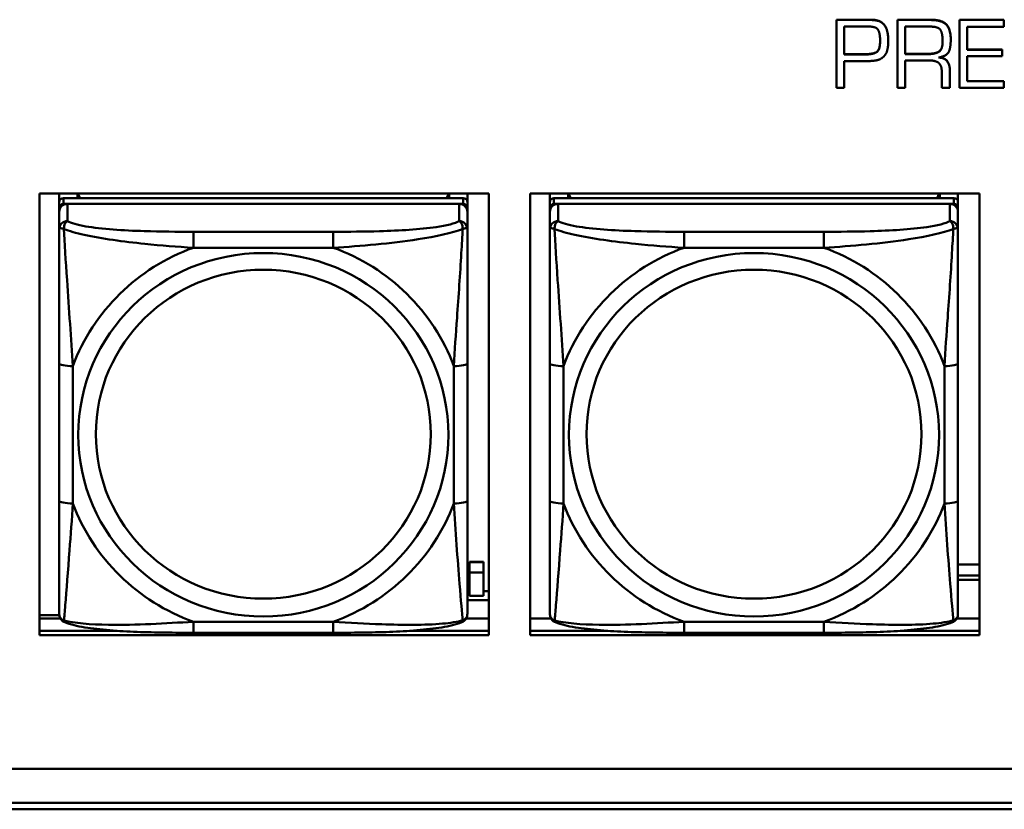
# Model space of a CAD drawing. Header units: inches. Extents: x 0.8 to 72.9, y -5.1 to 48.7.
# Tile 53 of 237: x 43.1 to 44.6, y 8.2 to 9.3. Entities that reach past the tile are written whole.
import ezdxf

# ---------------------------------------------------------------- set-up
doc = ezdxf.new("R2010")
doc.units = ezdxf.units.IN
doc.header["$MEASUREMENT"] = 0
doc.layers.add('Visible Edges(ROSSANSI)', color=7, linetype='Continuous', lineweight=50)
doc.layers.add('Visible Tangent Edges(ROSSANSI)', color=7, linetype='Continuous', lineweight=50)

msp = doc.modelspace()

# ---------------------------------------------------------------- linework, layer by layer
at = {"layer": 'Visible Edges(ROSSANSI)'}
for p, q in [((44.3164, 9.3089), (44.363, 9.3089)), ((44.3164, 9.3089), (44.3164, 9.3085)), ((44.363, 9.3085), (44.3164, 9.3085)), ((44.3164, 9.3085), (44.3164, 9.2104)), ((44.4046, 9.3089), (44.452, 9.3089)), ((44.4046, 9.3089), (44.4046, 9.3085)), ((44.452, 9.3085), (44.4046, 9.3085)), ((44.4046, 9.3085), (44.4046, 9.2104)), ((44.4941, 9.3089), (44.4941, 9.3085)), ((44.4941, 9.3089), (44.5583, 9.3089)), ((44.4941, 9.3085), (44.4941, 9.2104)), ((44.5583, 9.3085), (44.4941, 9.3085)), ((44.5583, 9.3089), (44.5583, 9.3085)), ((44.5583, 9.2987), (44.5583, 9.3085)), ((44.3273, 9.2584), (44.3273, 9.2989)), ((44.3273, 9.2989), (44.3576, 9.2989)), ((44.3602, 9.299), (44.3627, 9.299)), ((44.4157, 9.2591), (44.4157, 9.2989)), ((44.4157, 9.2989), (44.4521, 9.2989)), ((44.5051, 9.2987), (44.5583, 9.2987)), ((44.5051, 9.2655), (44.5051, 9.2987)), ((44.3909, 9.2844), (44.3909, 9.284)), ((44.3911, 9.2783), (44.3911, 9.2779)), ((44.4815, 9.2805), (44.4815, 9.2801)), ((44.5051, 9.2659), (44.556, 9.2659)), ((44.556, 9.2655), (44.5051, 9.2655)), ((44.556, 9.2659), (44.556, 9.2655)), ((44.556, 9.2562), (44.556, 9.2655)), ((44.3273, 9.2588), (44.354, 9.2588)), ((44.354, 9.2584), (44.3273, 9.2584)), ((44.3273, 9.2488), (44.3563, 9.2488)), ((44.3273, 9.2104), (44.3273, 9.2488)), ((44.4157, 9.2595), (44.4482, 9.2595)), ((44.4482, 9.2591), (44.4157, 9.2591)), ((44.4157, 9.25), (44.4497, 9.25)), ((44.4157, 9.2104), (44.4157, 9.25)), ((44.5051, 9.2562), (44.556, 9.2562)), ((44.5051, 9.2198), (44.5051, 9.2562)), ((44.4686, 9.2328), (44.4686, 9.2104)), ((44.4802, 9.2358), (44.4802, 9.2354)), ((44.4802, 9.2104), (44.4802, 9.2354)), ((44.5051, 9.2202), (44.5583, 9.2202)), ((44.5583, 9.2198), (44.5051, 9.2198)), ((44.5583, 9.2202), (44.5583, 9.2198)), ((44.5583, 9.2104), (44.5583, 9.2198)), ((44.3164, 9.2104), (44.3273, 9.2104)), ((44.4046, 9.2104), (44.4157, 9.2104)), ((44.4686, 9.2104), (44.4802, 9.2104)), ((44.4941, 9.2104), (44.5583, 9.2104)), ((43.1627, 8.4186), (43.1627, 9.0573)), ((43.1627, 9.0573), (43.8133, 9.0573)), ((43.1915, 9.0449), (43.1915, 9.0573)), ((43.7761, 9.0507), (43.1974, 9.0507)), ((43.218, 9.0507), (43.218, 9.0573)), ((43.2218, 9.0507), (43.2185, 9.0573)), ((43.755, 9.0573), (43.7517, 9.0507)), ((43.7555, 9.0573), (43.7555, 9.0507)), ((43.782, 9.0573), (43.782, 9.0449)), ((43.8133, 9.0573), (43.8133, 8.4186)), ((43.8727, 8.4186), (43.8727, 9.0573)), ((43.8727, 9.0573), (44.5233, 9.0573)), ((43.9015, 9.0449), (43.9015, 9.0573)), ((44.4861, 9.0507), (43.9074, 9.0507)), ((43.928, 9.0507), (43.928, 9.0573)), ((43.9318, 9.0507), (43.9285, 9.0573)), ((44.465, 9.0573), (44.4617, 9.0507)), ((44.4655, 9.0573), (44.4655, 9.0507)), ((44.492, 9.0573), (44.492, 9.0449)), ((44.5233, 9.0573), (44.5233, 8.4186)), ((43.1915, 9.0449), (43.1915, 9.0366)), ((43.1915, 9.0308), (43.1915, 9.0366)), ((43.1974, 9.0424), (43.7761, 9.0424)), ((43.7702, 9.0424), (43.2033, 9.0424)), ((43.782, 9.0366), (43.782, 9.0449)), ((43.782, 9.0366), (43.782, 9.0308)), ((43.9015, 9.0449), (43.9015, 9.0366)), ((43.9015, 9.0308), (43.9015, 9.0366)), ((43.9074, 9.0424), (44.4861, 9.0424)), ((44.4802, 9.0424), (43.9133, 9.0424)), ((44.492, 9.0366), (44.492, 9.0449)), ((44.492, 9.0366), (44.492, 9.0308)), ((43.1915, 9.0308), (43.1915, 9.0059)), ((43.782, 9.0059), (43.782, 9.0308)), ((43.9015, 9.0308), (43.9015, 9.0059)), ((44.492, 9.0059), (44.492, 9.0308)), ((43.1915, 8.8115), (43.1915, 8.6128)), ((43.782, 8.6128), (43.782, 8.8115)), ((43.9015, 8.8115), (43.9015, 8.6128)), ((44.492, 8.6128), (44.492, 8.8115)), ((43.7852, 8.5238), (43.7852, 8.5246)), ((43.8052, 8.5246), (43.7852, 8.5246)), ((43.7852, 8.509), (43.7852, 8.5238)), ((43.7852, 8.5238), (43.8052, 8.5238)), ((43.8052, 8.5246), (43.8052, 8.5238)), ((43.8052, 8.5238), (43.8052, 8.509)), ((44.492, 8.5207), (44.5233, 8.5207)), ((43.7852, 8.509), (43.8052, 8.509)), ((43.7852, 8.4754), (43.7852, 8.509)), ((43.8052, 8.509), (43.8052, 8.4754)), ((44.492, 8.5049), (44.5233, 8.5049)), ((44.5233, 8.4985), (44.492, 8.4985)), ((43.782, 8.4819), (43.7852, 8.4819)), ((43.8052, 8.4819), (43.8133, 8.4819)), ((43.782, 8.4688), (43.8133, 8.4688)), ((43.8052, 8.4754), (43.7852, 8.4754)), ((43.1627, 8.4471), (43.1916, 8.4471)), ((43.1627, 8.4423), (43.1933, 8.4423)), ((43.7802, 8.4423), (43.8133, 8.4423)), ((43.8727, 8.4423), (43.9033, 8.4423)), ((44.4902, 8.4423), (44.5233, 8.4423)), ((43.1627, 8.4247), (43.2754, 8.4247)), ((43.2754, 8.4247), (43.1627, 8.4247)), ((43.5879, 8.4219), (43.3856, 8.4219)), ((43.6981, 8.4247), (43.8133, 8.4247)), ((43.8133, 8.4247), (43.6981, 8.4247)), ((43.8727, 8.4247), (43.9854, 8.4247)), ((43.9854, 8.4247), (43.8727, 8.4247)), ((44.2979, 8.4219), (44.0956, 8.4219)), ((44.4081, 8.4247), (44.5233, 8.4247)), ((44.5233, 8.4247), (44.4081, 8.4247)), ((43.8133, 8.4186), (43.1627, 8.4186)), ((44.5233, 8.4186), (43.8727, 8.4186)), ((35.8154, 8.2252), (53.1906, 8.2252)), ((53.1906, 8.2248), (35.8154, 8.2248)), ((53.2406, 8.1664), (35.8645, 8.1664)), ((35.8655, 8.1758), (53.2406, 8.1758))]:
    msp.add_line(p, q, dxfattribs=at)
for centre, major_axis, start_param, end_param in [((43.1974, 9.0449), (-0.00591, 0), 4.712389, 6.283185), ((43.7761, 9.0449), (0.00591, 0), 0, 1.570796), ((43.9074, 9.0449), (-0.00591, 0), 4.712389, 6.283185), ((44.4861, 9.0449), (0.00591, 0), 0, 1.570796), ((43.1974, 9.0366), (-0.00591, 0), 4.712389, 6.283185), ((43.2033, 9.0308), (-0.0118, 0), 4.712389, 6.283185), ((43.7702, 9.0308), (0.0118, 0), 0, 1.570796), ((43.7761, 9.0366), (0.00591, 0), 0, 1.570796), ((43.9074, 9.0366), (-0.00591, 0), 4.712389, 6.283185), ((43.9133, 9.0308), (-0.0118, 0), 4.712389, 6.283185), ((44.4802, 9.0308), (0.0118, 0), 0, 1.570796), ((44.4861, 9.0366), (0.00591, 0), 0, 1.570796)]:
    msp.add_ellipse(centre, major_axis=major_axis, ratio=0.981793, start_param=start_param, end_param=end_param, dxfattribs=at)
for points in [[(44.363, 9.3089), (44.3645, 9.3089), (44.3675, 9.3089), (44.3692, 9.3088)], [(44.3692, 9.3084), (44.3675, 9.3085), (44.3645, 9.3085), (44.363, 9.3085)], [(44.3692, 9.3088), (44.3729, 9.3085), (44.38, 9.3065), (44.3828, 9.3041)], [(44.3828, 9.3037), (44.38, 9.3062), (44.3729, 9.3081), (44.3692, 9.3084)], [(44.3828, 9.3041), (44.3872, 9.3002), (44.3904, 9.29), (44.3909, 9.2844)], [(44.452, 9.3089), (44.4676, 9.3089), (44.4815, 9.2963), (44.4815, 9.2805)], [(44.4815, 9.2801), (44.4815, 9.2959), (44.4676, 9.3085), (44.452, 9.3085)], [(44.3576, 9.2989), (44.3582, 9.2989), (44.3596, 9.2989), (44.3602, 9.299)], [(44.3627, 9.299), (44.3739, 9.299), (44.3793, 9.2887), (44.3793, 9.2782)], [(44.3909, 9.284), (44.3904, 9.2896), (44.3872, 9.2999), (44.3828, 9.3037)], [(44.4521, 9.2989), (44.4644, 9.2989), (44.4698, 9.2881), (44.4698, 9.2774)], [(44.3793, 9.2782), (44.3793, 9.2642), (44.3674, 9.2584), (44.354, 9.2584)], [(44.3907, 9.2705), (44.3909, 9.2725), (44.3911, 9.2761), (44.3911, 9.2779)], [(44.3909, 9.2844), (44.3909, 9.2829), (44.3911, 9.2797), (44.3911, 9.2783)], [(44.3911, 9.2779), (44.3911, 9.2794), (44.3909, 9.2825), (44.3909, 9.284)], [(44.4698, 9.2774), (44.4698, 9.2663), (44.4596, 9.2591), (44.4482, 9.2591)], [(44.464, 9.2542), (44.477, 9.2566), (44.4815, 9.2703), (44.4815, 9.2801)], [(44.3846, 9.2557), (44.3876, 9.2586), (44.3903, 9.2665), (44.3907, 9.2705)], [(44.3563, 9.2488), (44.3574, 9.2488), (44.3597, 9.249), (44.3609, 9.249)], [(44.3609, 9.249), (44.361, 9.249), (44.3612, 9.249), (44.3613, 9.249)], [(44.3613, 9.249), (44.3677, 9.2491), (44.3798, 9.251), (44.3846, 9.2557)], [(44.4497, 9.25), (44.4595, 9.25), (44.4686, 9.2426), (44.4686, 9.2328)], [(44.4802, 9.2354), (44.4802, 9.2434), (44.4727, 9.2537), (44.464, 9.2542)]]:
    msp.add_open_spline(points, degree=2, dxfattribs=at)
for points, degree, knots in [([(44.354, 9.2588), (44.3674, 9.2588), (44.3793, 9.2646), (44.3793, 9.2784)], 2, [0, 0, 0, 1, 1.993549, 1.993549, 1.993549]), ([(44.4482, 9.2595), (44.4596, 9.2595), (44.4698, 9.2667), (44.4698, 9.2777)], 2, [0, 0, 0, 1, 1.992612, 1.992612, 1.992612]), ([(44.4654, 9.2545), (44.473, 9.2536), (44.4802, 9.2438), (44.4802, 9.2358)], 2, [0.079517, 0.079517, 0.079517, 1, 2, 2, 2]), ([(43.1915, 9.0059), (43.1915, 8.9968), (43.1915, 8.9816), (43.1915, 8.9644), (43.1915, 8.938), (43.1915, 8.9077), (43.1915, 8.8783), (43.1915, 8.8559), (43.1915, 8.8335), (43.1915, 8.8115)], 3, [-0.7968224, -0.7968224, -0.7968224, -0.7968224, -0.6514613, -0.6514613, -0.6514613, -0.427691, -0.427691, -0.427691, -0.2569517, -0.2569517, -0.2569517, -0.2569517]), ([(43.782, 8.8115), (43.782, 8.8347), (43.782, 8.8584), (43.782, 8.8821), (43.782, 8.9132), (43.782, 8.9455), (43.782, 8.9723), (43.782, 8.9862), (43.782, 8.9982), (43.782, 9.0059)], 3, [0.2569537, 0.2569537, 0.2569537, 0.2569537, 0.4371919, 0.4371919, 0.4371919, 0.6739428, 0.6739428, 0.6739428, 0.7963818, 0.7963818, 0.7963818, 0.7963818]), ([(43.9015, 9.0059), (43.9015, 8.9968), (43.9015, 8.9816), (43.9015, 8.9644), (43.9015, 8.938), (43.9015, 8.9077), (43.9015, 8.8783), (43.9015, 8.8559), (43.9015, 8.8335), (43.9015, 8.8115)], 3, [-0.7968224, -0.7968224, -0.7968224, -0.7968224, -0.6514613, -0.6514613, -0.6514613, -0.427691, -0.427691, -0.427691, -0.2569517, -0.2569517, -0.2569517, -0.2569517]), ([(44.492, 8.8115), (44.492, 8.8347), (44.492, 8.8584), (44.492, 8.8821), (44.492, 8.9132), (44.492, 8.9455), (44.492, 8.9723), (44.492, 8.9862), (44.492, 8.9982), (44.492, 9.0059)], 3, [0.2569537, 0.2569537, 0.2569537, 0.2569537, 0.4371919, 0.4371919, 0.4371919, 0.6739428, 0.6739428, 0.6739428, 0.7963818, 0.7963818, 0.7963818, 0.7963818]), ([(43.1915, 8.6128), (43.1915, 8.5896), (43.1915, 8.5662), (43.1915, 8.544), (43.1915, 8.5149), (43.1915, 8.4866), (43.1915, 8.4677), (43.1915, 8.458), (43.1915, 8.4511), (43.1915, 8.4493)], 3, [0.2569537, 0.2569537, 0.2569537, 0.2569537, 0.4371919, 0.4371919, 0.4371919, 0.6739428, 0.6739428, 0.6739428, 0.7963818, 0.7963818, 0.7963818, 0.7963818]), ([(43.782, 8.4493), (43.782, 8.4515), (43.782, 8.4607), (43.782, 8.4735), (43.782, 8.493), (43.782, 8.5199), (43.782, 8.5476), (43.782, 8.5688), (43.782, 8.5908), (43.782, 8.6128)], 3, [-0.7968224, -0.7968224, -0.7968224, -0.7968224, -0.6514613, -0.6514613, -0.6514613, -0.427691, -0.427691, -0.427691, -0.2569517, -0.2569517, -0.2569517, -0.2569517]), ([(43.9015, 8.6128), (43.9015, 8.5896), (43.9015, 8.5662), (43.9015, 8.544), (43.9015, 8.5149), (43.9015, 8.4866), (43.9015, 8.4677), (43.9015, 8.458), (43.9015, 8.4511), (43.9015, 8.4493)], 3, [0.2569537, 0.2569537, 0.2569537, 0.2569537, 0.4371919, 0.4371919, 0.4371919, 0.6739428, 0.6739428, 0.6739428, 0.7963818, 0.7963818, 0.7963818, 0.7963818]), ([(44.492, 8.4493), (44.492, 8.4515), (44.492, 8.4607), (44.492, 8.4735), (44.492, 8.493), (44.492, 8.5199), (44.492, 8.5476), (44.492, 8.5688), (44.492, 8.5908), (44.492, 8.6128)], 3, [-0.7968224, -0.7968224, -0.7968224, -0.7968224, -0.6514613, -0.6514613, -0.6514613, -0.427691, -0.427691, -0.427691, -0.2569517, -0.2569517, -0.2569517, -0.2569517]), ([(43.1995, 8.437), (43.1985, 8.4375), (43.1974, 8.4381), (43.1954, 8.4396), (43.1945, 8.4406), (43.1932, 8.4425), (43.1927, 8.4435), (43.192, 8.4454), (43.1918, 8.4463), (43.1915, 8.4479), (43.1915, 8.4487), (43.1915, 8.4493)], 3, [0.02510739, 0.02510739, 0.02510739, 0.02510739, 0.03073999, 0.03073999, 0.03637259, 0.03637259, 0.0420052, 0.0420052, 0.0476378, 0.0476378, 0.0532704, 0.0532704, 0.0532704, 0.0532704]), ([(43.774, 8.437), (43.7751, 8.4375), (43.7761, 8.4381), (43.7781, 8.4396), (43.779, 8.4406), (43.7803, 8.4425), (43.7808, 8.4435), (43.7815, 8.4454), (43.7817, 8.4463), (43.782, 8.4479), (43.782, 8.4487), (43.782, 8.4493)], 3, [0.02510739, 0.02510739, 0.02510739, 0.02510739, 0.03073999, 0.03073999, 0.03637259, 0.03637259, 0.0420052, 0.0420052, 0.0476378, 0.0476378, 0.0532704, 0.0532704, 0.0532704, 0.0532704]), ([(43.9095, 8.437), (43.9085, 8.4375), (43.9074, 8.4381), (43.9054, 8.4396), (43.9045, 8.4406), (43.9032, 8.4425), (43.9027, 8.4435), (43.902, 8.4454), (43.9018, 8.4463), (43.9015, 8.4479), (43.9015, 8.4487), (43.9015, 8.4493)], 3, [0.02510739, 0.02510739, 0.02510739, 0.02510739, 0.03073999, 0.03073999, 0.03637259, 0.03637259, 0.0420052, 0.0420052, 0.0476378, 0.0476378, 0.0532704, 0.0532704, 0.0532704, 0.0532704]), ([(44.484, 8.437), (44.4851, 8.4375), (44.4861, 8.4381), (44.4881, 8.4396), (44.489, 8.4406), (44.4903, 8.4425), (44.4908, 8.4435), (44.4915, 8.4454), (44.4917, 8.4463), (44.492, 8.4479), (44.492, 8.4487), (44.492, 8.4493)], 3, [0.02510739, 0.02510739, 0.02510739, 0.02510739, 0.03073999, 0.03073999, 0.03637259, 0.03637259, 0.0420052, 0.0420052, 0.0476378, 0.0476378, 0.0532704, 0.0532704, 0.0532704, 0.0532704]), ([(43.3856, 8.4219), (43.3721, 8.4219), (43.3584, 8.422), (43.3311, 8.4223), (43.3175, 8.4226), (43.2907, 8.4237), (43.2773, 8.4244), (43.2517, 8.4266), (43.2395, 8.4279), (43.2174, 8.4315), (43.208, 8.4335), (43.1995, 8.437)], 3, [0.2569517, 0.2569517, 0.2569517, 0.2569517, 0.3597049, 0.3597049, 0.4624581, 0.4624581, 0.5652112, 0.5652112, 0.6679644, 0.6679644, 0.7707176, 0.7707176, 0.7707176, 0.7707176]), ([(43.774, 8.437), (43.7655, 8.4335), (43.7561, 8.4315), (43.734, 8.4279), (43.7218, 8.4266), (43.6961, 8.4244), (43.6828, 8.4237), (43.656, 8.4226), (43.6424, 8.4223), (43.6151, 8.422), (43.6014, 8.4219), (43.5879, 8.4219)], 3, [-0.7703505, -0.7703505, -0.7703505, -0.7703505, -0.6676711, -0.6676711, -0.5649918, -0.5649918, -0.4623124, -0.4623124, -0.3596331, -0.3596331, -0.2569537, -0.2569537, -0.2569537, -0.2569537]), ([(44.0956, 8.4219), (44.0821, 8.4219), (44.0684, 8.422), (44.0411, 8.4223), (44.0275, 8.4226), (44.0007, 8.4237), (43.9873, 8.4244), (43.9617, 8.4266), (43.9495, 8.4279), (43.9274, 8.4315), (43.918, 8.4335), (43.9095, 8.437)], 3, [0.2569517, 0.2569517, 0.2569517, 0.2569517, 0.3597049, 0.3597049, 0.4624581, 0.4624581, 0.5652112, 0.5652112, 0.6679644, 0.6679644, 0.7707176, 0.7707176, 0.7707176, 0.7707176]), ([(44.484, 8.437), (44.4755, 8.4335), (44.4661, 8.4315), (44.444, 8.4279), (44.4318, 8.4266), (44.4061, 8.4244), (44.3928, 8.4237), (44.366, 8.4226), (44.3524, 8.4223), (44.3251, 8.422), (44.3114, 8.4219), (44.2979, 8.4219)], 3, [-0.7703505, -0.7703505, -0.7703505, -0.7703505, -0.6676711, -0.6676711, -0.5649918, -0.5649918, -0.4623124, -0.4623124, -0.3596331, -0.3596331, -0.2569537, -0.2569537, -0.2569537, -0.2569537])]:
    msp.add_open_spline(points, degree=degree, knots=knots, dxfattribs=at)
at = {"layer": 'Visible Tangent Edges(ROSSANSI)'}
for p, q in [((44.363, 9.3089), (44.363, 9.3085)), ((44.3692, 9.3088), (44.3692, 9.3084)), ((44.3828, 9.3041), (44.3828, 9.3037)), ((44.452, 9.3089), (44.452, 9.3085)), ((44.354, 9.2588), (44.354, 9.2584)), ((44.4482, 9.2595), (44.4482, 9.2591)), ((43.1974, 9.0424), (43.1974, 9.0507)), ((43.7761, 9.0507), (43.7761, 9.0424)), ((43.9074, 9.0424), (43.9074, 9.0507)), ((44.4861, 9.0507), (44.4861, 9.0424)), ((43.2033, 9.0175), (43.2033, 9.0424)), ((43.7702, 9.0424), (43.7702, 9.0175)), ((43.9133, 9.0175), (43.9133, 9.0424)), ((44.4802, 9.0424), (44.4802, 9.0175)), ((43.3856, 9.0021), (43.3856, 8.979)), ((43.5879, 9.0021), (43.3856, 9.0021)), ((43.5879, 9.0021), (43.5879, 8.979)), ((44.0956, 9.0021), (44.0956, 8.979)), ((44.2979, 9.0021), (44.0956, 9.0021)), ((44.2979, 9.0021), (44.2979, 8.979)), ((43.3856, 8.979), (43.5879, 8.979)), ((44.0956, 8.979), (44.2979, 8.979)), ((43.2112, 8.6091), (43.2112, 8.8077)), ((43.7623, 8.8077), (43.7623, 8.6091)), ((43.9212, 8.6091), (43.9212, 8.8077)), ((44.4723, 8.8077), (44.4723, 8.6091)), ((43.5879, 8.4378), (43.3856, 8.4378)), ((43.3856, 8.4219), (43.3856, 8.4378)), ((43.5879, 8.4219), (43.5879, 8.4378)), ((44.2979, 8.4378), (44.0956, 8.4378)), ((44.0956, 8.4219), (44.0956, 8.4378)), ((44.2979, 8.4219), (44.2979, 8.4378))]:
    msp.add_line(p, q, dxfattribs=at)
for centre, major_axis, ratio, start_param, end_param in [((43.2033, 9.0059), (-0.0118, 0), 0.981793, 4.712389, 6.283185), ((43.7702, 9.0059), (0.0118, 0), 0.981793, 0, 1.570796), ((43.9133, 9.0059), (-0.0118, 0), 0.981793, 4.712389, 6.283185), ((44.4802, 9.0059), (0.0118, 0), 0.981793, 0, 1.570796), ((43.4868, 8.7084), (-0.2936, 0), 0.981793, 5.064156, 5.931419), ((43.4868, 8.7084), (0.2936, 0), 0.981793, 0.351767, 1.21903), ((44.1968, 8.7084), (-0.2936, 0), 0.981793, 5.064156, 5.931419), ((44.1968, 8.7084), (0.2936, 0), 0.981793, 0.351767, 1.21903), ((43.2112, 8.8115), (-0.0197, 0), 0.189952, 0, 1.570796), ((43.7623, 8.8115), (0.0197, 0), 0.189952, 4.712389, 6.283185), ((43.9212, 8.8115), (-0.0197, 0), 0.189952, 0, 1.570796), ((44.4723, 8.8115), (0.0197, 0), 0.189952, 4.712389, 6.283185), ((43.2112, 8.6128), (-0.0197, 0), 0.189952, 0, 1.570796), ((43.4868, 8.7084), (-0.2936, 0), 0.981793, 0.351767, 1.21903), ((43.4868, 8.7084), (0.2936, 0), 0.981793, 5.064156, 5.931419), ((43.7623, 8.6128), (0.0197, 0), 0.189952, 4.712389, 6.283185), ((43.9212, 8.6128), (-0.0197, 0), 0.189952, 0, 1.570796), ((44.1968, 8.7084), (-0.2936, 0), 0.981793, 0.351767, 1.21903), ((44.1968, 8.7084), (0.2936, 0), 0.981793, 5.064156, 5.931419), ((44.4723, 8.6128), (0.0197, 0), 0.189952, 4.712389, 6.283185)]:
    msp.add_ellipse(centre, major_axis=major_axis, ratio=ratio, start_param=start_param, end_param=end_param, dxfattribs=at)
for centre, major_axis in [((43.4868, 8.7084), (-0.2678, 0)), ((44.1968, 8.7084), (-0.2678, 0)), ((43.4868, 8.7092), (-0.2424, 0)), ((44.1968, 8.7092), (-0.2424, 0))]:
    msp.add_ellipse(centre, major_axis=major_axis, ratio=0.981793, dxfattribs=at)
for points, knots in [([(43.1915, 9.0059), (43.1915, 9.0062), (43.1915, 9.0064), (43.1918, 9.0067), (43.192, 9.0069), (43.1924, 9.007), (43.1925, 9.0071), (43.1928, 9.0071), (43.193, 9.0071), (43.1934, 9.0071), (43.1937, 9.0071), (43.1946, 9.007), (43.1953, 9.0069), (43.1967, 9.0065), (43.1975, 9.0063), (43.1983, 9.006)], [-0.0532704, -0.0532704, -0.0532704, -0.0532704, -0.04377373, -0.04377373, -0.03521335, -0.03521335, -0.02986312, -0.02986312, -0.02651922, -0.02651922, -0.01983142, -0.01983142, -0.00913095, -0.00913095, 0.00023197, 0.00023197, 0.00023197, 0.00023197]), ([(43.1983, 9.006), (43.1983, 9.0071), (43.1984, 9.0081), (43.1986, 9.0102), (43.1988, 9.0111), (43.1992, 9.0126), (43.1994, 9.0131), (43.1998, 9.0138), (43.1999, 9.014), (43.2002, 9.0146), (43.2004, 9.0149), (43.201, 9.0157), (43.2014, 9.0161), (43.2022, 9.0169), (43.2028, 9.0173), (43.2033, 9.0175)], [-0.00023197, -0.00023197, -0.00023197, -0.00023197, 0.00913095, 0.00913095, 0.01983142, 0.01983142, 0.02651922, 0.02651922, 0.02986312, 0.02986312, 0.03521335, 0.03521335, 0.04377373, 0.04377373, 0.0532704, 0.0532704, 0.0532704, 0.0532704]), ([(43.1983, 9.006), (43.206, 9.0031), (43.216, 9.0002), (43.253, 8.992), (43.2847, 8.9878), (43.339, 8.9822), (43.3622, 8.9803), (43.3856, 8.979)], [-0.7478145, -0.7478145, -0.7478145, -0.7478145, -0.6493253, -0.6493253, -0.427691, -0.427691, -0.2569537, -0.2569537, -0.2569537, -0.2569537]), ([(43.2112, 8.8077), (43.2088, 8.8474), (43.2055, 8.8896), (43.2009, 8.9596), (43.1992, 8.987), (43.1983, 9.006)], [0.2569517, 0.2569517, 0.2569517, 0.2569517, 0.5559983, 0.5559983, 0.7482818, 0.7482818, 0.7482818, 0.7482818]), ([(43.3856, 9.0021), (43.3619, 9.0021), (43.338, 9.0022), (43.3146, 9.003), (43.2839, 9.0039), (43.253, 9.0059), (43.2298, 9.0099), (43.2178, 9.012), (43.2081, 9.0146), (43.2033, 9.0175)], [0.2569537, 0.2569537, 0.2569537, 0.2569537, 0.4371919, 0.4371919, 0.4371919, 0.6739428, 0.6739428, 0.6739428, 0.7963818, 0.7963818, 0.7963818, 0.7963818]), ([(43.7702, 9.0175), (43.7645, 9.0141), (43.752, 9.011), (43.7368, 9.0088), (43.7133, 9.0054), (43.6842, 9.0037), (43.6551, 9.0029), (43.633, 9.0022), (43.6103, 9.0021), (43.5879, 9.0021)], [-0.7968224, -0.7968224, -0.7968224, -0.7968224, -0.6514613, -0.6514613, -0.6514613, -0.427691, -0.427691, -0.427691, -0.2569517, -0.2569517, -0.2569517, -0.2569517]), ([(43.5879, 8.979), (43.6284, 8.9813), (43.6707, 8.9851), (43.7364, 8.9952), (43.7608, 9.0002), (43.7752, 9.006)], [0.2569517, 0.2569517, 0.2569517, 0.2569517, 0.5559983, 0.5559983, 0.7482818, 0.7482818, 0.7482818, 0.7482818]), ([(43.7752, 9.006), (43.7747, 8.996), (43.774, 8.984), (43.7716, 8.9419), (43.7693, 8.9087), (43.7654, 8.8537), (43.7637, 8.8306), (43.7623, 8.8077)], [-0.7478145, -0.7478145, -0.7478145, -0.7478145, -0.6493253, -0.6493253, -0.427691, -0.427691, -0.2569537, -0.2569537, -0.2569537, -0.2569537]), ([(43.7702, 9.0175), (43.7707, 9.0173), (43.7713, 9.0169), (43.7721, 9.0161), (43.7725, 9.0157), (43.7731, 9.0149), (43.7733, 9.0146), (43.7736, 9.014), (43.7737, 9.0138), (43.7741, 9.0131), (43.7743, 9.0126), (43.7747, 9.0111), (43.7749, 9.0102), (43.7751, 9.0081), (43.7752, 9.0071), (43.7752, 9.006)], [-0.0532704, -0.0532704, -0.0532704, -0.0532704, -0.04377373, -0.04377373, -0.03521335, -0.03521335, -0.02986312, -0.02986312, -0.02651922, -0.02651922, -0.01983142, -0.01983142, -0.00913095, -0.00913095, 0.00023197, 0.00023197, 0.00023197, 0.00023197]), ([(43.7752, 9.006), (43.776, 9.0063), (43.7768, 9.0065), (43.7782, 9.0069), (43.7789, 9.007), (43.7798, 9.0071), (43.7801, 9.0071), (43.7805, 9.0071), (43.7807, 9.0071), (43.781, 9.0071), (43.7811, 9.007), (43.7815, 9.0069), (43.7817, 9.0067), (43.782, 9.0064), (43.782, 9.0062), (43.782, 9.0059)], [-0.00023197, -0.00023197, -0.00023197, -0.00023197, 0.00913095, 0.00913095, 0.01983142, 0.01983142, 0.02651922, 0.02651922, 0.02986312, 0.02986312, 0.03521335, 0.03521335, 0.04377373, 0.04377373, 0.0532704, 0.0532704, 0.0532704, 0.0532704]), ([(43.9015, 9.0059), (43.9015, 9.0062), (43.9015, 9.0064), (43.9018, 9.0067), (43.902, 9.0069), (43.9024, 9.007), (43.9025, 9.0071), (43.9028, 9.0071), (43.903, 9.0071), (43.9034, 9.0071), (43.9037, 9.0071), (43.9046, 9.007), (43.9053, 9.0069), (43.9067, 9.0065), (43.9075, 9.0063), (43.9083, 9.006)], [-0.0532704, -0.0532704, -0.0532704, -0.0532704, -0.04377373, -0.04377373, -0.03521335, -0.03521335, -0.02986312, -0.02986312, -0.02651922, -0.02651922, -0.01983142, -0.01983142, -0.00913095, -0.00913095, 0.00023197, 0.00023197, 0.00023197, 0.00023197]), ([(43.9083, 9.006), (43.9083, 9.0071), (43.9084, 9.0081), (43.9086, 9.0102), (43.9088, 9.0111), (43.9092, 9.0126), (43.9094, 9.0131), (43.9098, 9.0138), (43.9099, 9.014), (43.9102, 9.0146), (43.9104, 9.0149), (43.911, 9.0157), (43.9114, 9.0161), (43.9122, 9.0169), (43.9128, 9.0173), (43.9133, 9.0175)], [-0.00023197, -0.00023197, -0.00023197, -0.00023197, 0.00913095, 0.00913095, 0.01983142, 0.01983142, 0.02651922, 0.02651922, 0.02986312, 0.02986312, 0.03521335, 0.03521335, 0.04377373, 0.04377373, 0.0532704, 0.0532704, 0.0532704, 0.0532704]), ([(43.9083, 9.006), (43.916, 9.0031), (43.926, 9.0002), (43.963, 8.992), (43.9947, 8.9878), (44.049, 8.9822), (44.0722, 8.9803), (44.0956, 8.979)], [-0.7478145, -0.7478145, -0.7478145, -0.7478145, -0.6493253, -0.6493253, -0.427691, -0.427691, -0.2569537, -0.2569537, -0.2569537, -0.2569537]), ([(43.9212, 8.8077), (43.9188, 8.8474), (43.9155, 8.8896), (43.9109, 8.9596), (43.9092, 8.987), (43.9083, 9.006)], [0.2569517, 0.2569517, 0.2569517, 0.2569517, 0.5559983, 0.5559983, 0.7482818, 0.7482818, 0.7482818, 0.7482818]), ([(44.0956, 9.0021), (44.0719, 9.0021), (44.048, 9.0022), (44.0246, 9.003), (43.9939, 9.0039), (43.963, 9.0059), (43.9398, 9.0099), (43.9278, 9.012), (43.9181, 9.0146), (43.9133, 9.0175)], [0.2569537, 0.2569537, 0.2569537, 0.2569537, 0.4371919, 0.4371919, 0.4371919, 0.6739428, 0.6739428, 0.6739428, 0.7963818, 0.7963818, 0.7963818, 0.7963818]), ([(44.4802, 9.0175), (44.4745, 9.0141), (44.462, 9.011), (44.4468, 9.0088), (44.4233, 9.0054), (44.3942, 9.0037), (44.3651, 9.0029), (44.343, 9.0022), (44.3203, 9.0021), (44.2979, 9.0021)], [-0.7968224, -0.7968224, -0.7968224, -0.7968224, -0.6514613, -0.6514613, -0.6514613, -0.427691, -0.427691, -0.427691, -0.2569517, -0.2569517, -0.2569517, -0.2569517]), ([(44.2979, 8.979), (44.3384, 8.9813), (44.3807, 8.9851), (44.4464, 8.9952), (44.4708, 9.0002), (44.4852, 9.006)], [0.2569517, 0.2569517, 0.2569517, 0.2569517, 0.5559983, 0.5559983, 0.7482818, 0.7482818, 0.7482818, 0.7482818]), ([(44.4852, 9.006), (44.4847, 8.996), (44.484, 8.984), (44.4816, 8.9419), (44.4793, 8.9087), (44.4754, 8.8537), (44.4737, 8.8306), (44.4723, 8.8077)], [-0.7478145, -0.7478145, -0.7478145, -0.7478145, -0.6493253, -0.6493253, -0.427691, -0.427691, -0.2569537, -0.2569537, -0.2569537, -0.2569537]), ([(44.4802, 9.0175), (44.4807, 9.0173), (44.4813, 9.0169), (44.4821, 9.0161), (44.4825, 9.0157), (44.4831, 9.0149), (44.4833, 9.0146), (44.4836, 9.014), (44.4837, 9.0138), (44.4841, 9.0131), (44.4843, 9.0126), (44.4847, 9.0111), (44.4849, 9.0102), (44.4851, 9.0081), (44.4852, 9.0071), (44.4852, 9.006)], [-0.0532704, -0.0532704, -0.0532704, -0.0532704, -0.04377373, -0.04377373, -0.03521335, -0.03521335, -0.02986312, -0.02986312, -0.02651922, -0.02651922, -0.01983142, -0.01983142, -0.00913095, -0.00913095, 0.00023197, 0.00023197, 0.00023197, 0.00023197]), ([(44.4852, 9.006), (44.486, 9.0063), (44.4868, 9.0065), (44.4882, 9.0069), (44.4889, 9.007), (44.4898, 9.0071), (44.4901, 9.0071), (44.4905, 9.0071), (44.4907, 9.0071), (44.491, 9.0071), (44.4911, 9.007), (44.4915, 9.0069), (44.4917, 9.0067), (44.492, 9.0064), (44.492, 9.0062), (44.492, 9.0059)], [-0.00023197, -0.00023197, -0.00023197, -0.00023197, 0.00913095, 0.00913095, 0.01983142, 0.01983142, 0.02651922, 0.02651922, 0.02986312, 0.02986312, 0.03521335, 0.03521335, 0.04377373, 0.04377373, 0.0532704, 0.0532704, 0.0532704, 0.0532704]), ([(43.1983, 8.4397), (43.1988, 8.4447), (43.1995, 8.4523), (43.2019, 8.4829), (43.2042, 8.512), (43.2081, 8.5635), (43.2098, 8.5861), (43.2112, 8.6091)], [-0.7478145, -0.7478145, -0.7478145, -0.7478145, -0.6493253, -0.6493253, -0.427691, -0.427691, -0.2569537, -0.2569537, -0.2569537, -0.2569537]), ([(43.7623, 8.6091), (43.7647, 8.5693), (43.768, 8.5283), (43.7726, 8.4694), (43.7743, 8.4489), (43.7752, 8.4397)], [0.2569517, 0.2569517, 0.2569517, 0.2569517, 0.5559983, 0.5559983, 0.7482818, 0.7482818, 0.7482818, 0.7482818]), ([(43.9083, 8.4397), (43.9088, 8.4447), (43.9095, 8.4523), (43.9119, 8.4829), (43.9142, 8.512), (43.9181, 8.5635), (43.9198, 8.5861), (43.9212, 8.6091)], [-0.7478145, -0.7478145, -0.7478145, -0.7478145, -0.6493253, -0.6493253, -0.427691, -0.427691, -0.2569537, -0.2569537, -0.2569537, -0.2569537]), ([(44.4723, 8.6091), (44.4747, 8.5693), (44.478, 8.5283), (44.4826, 8.4694), (44.4843, 8.4489), (44.4852, 8.4397)], [0.2569517, 0.2569517, 0.2569517, 0.2569517, 0.5559983, 0.5559983, 0.7482818, 0.7482818, 0.7482818, 0.7482818]), ([(43.1983, 8.4397), (43.1975, 8.4399), (43.1967, 8.4403), (43.1953, 8.4411), (43.1946, 8.4416), (43.1937, 8.4426), (43.1934, 8.443), (43.193, 8.4436), (43.1928, 8.4438), (43.1925, 8.4444), (43.1924, 8.4447), (43.192, 8.4457), (43.1918, 8.4464), (43.1915, 8.4478), (43.1915, 8.4485), (43.1915, 8.4493)], [-0.00023197, -0.00023197, -0.00023197, -0.00023197, 0.00913095, 0.00913095, 0.01983142, 0.01983142, 0.02651922, 0.02651922, 0.02986312, 0.02986312, 0.03521335, 0.03521335, 0.04377373, 0.04377373, 0.0532704, 0.0532704, 0.0532704, 0.0532704]), ([(43.782, 8.4493), (43.782, 8.4485), (43.782, 8.4478), (43.7817, 8.4464), (43.7815, 8.4457), (43.7811, 8.4447), (43.781, 8.4444), (43.7807, 8.4438), (43.7805, 8.4436), (43.7801, 8.443), (43.7798, 8.4426), (43.7789, 8.4416), (43.7782, 8.4411), (43.7768, 8.4403), (43.776, 8.4399), (43.7752, 8.4397)], [-0.0532704, -0.0532704, -0.0532704, -0.0532704, -0.04377373, -0.04377373, -0.03521335, -0.03521335, -0.02986312, -0.02986312, -0.02651922, -0.02651922, -0.01983142, -0.01983142, -0.00913095, -0.00913095, 0.00023197, 0.00023197, 0.00023197, 0.00023197]), ([(43.9083, 8.4397), (43.9075, 8.4399), (43.9067, 8.4403), (43.9053, 8.4411), (43.9046, 8.4416), (43.9037, 8.4426), (43.9034, 8.443), (43.903, 8.4436), (43.9028, 8.4438), (43.9025, 8.4444), (43.9024, 8.4447), (43.902, 8.4457), (43.9018, 8.4464), (43.9015, 8.4478), (43.9015, 8.4485), (43.9015, 8.4493)], [-0.00023197, -0.00023197, -0.00023197, -0.00023197, 0.00913095, 0.00913095, 0.01983142, 0.01983142, 0.02651922, 0.02651922, 0.02986312, 0.02986312, 0.03521335, 0.03521335, 0.04377373, 0.04377373, 0.0532704, 0.0532704, 0.0532704, 0.0532704]), ([(44.492, 8.4493), (44.492, 8.4485), (44.492, 8.4478), (44.4917, 8.4464), (44.4915, 8.4457), (44.4911, 8.4447), (44.491, 8.4444), (44.4907, 8.4438), (44.4905, 8.4436), (44.4901, 8.443), (44.4898, 8.4426), (44.4889, 8.4416), (44.4882, 8.4411), (44.4868, 8.4403), (44.486, 8.4399), (44.4852, 8.4397)], [-0.0532704, -0.0532704, -0.0532704, -0.0532704, -0.04377373, -0.04377373, -0.03521335, -0.03521335, -0.02986312, -0.02986312, -0.02651922, -0.02651922, -0.01983142, -0.01983142, -0.00913095, -0.00913095, 0.00023197, 0.00023197, 0.00023197, 0.00023197]), ([(43.1995, 8.437), (43.1993, 8.4371), (43.1992, 8.4372), (43.1988, 8.4375), (43.1986, 8.4378), (43.1984, 8.4387), (43.1983, 8.4391), (43.1983, 8.4397)], [-0.02510739, -0.02510739, -0.02510739, -0.02510739, -0.01983142, -0.01983142, -0.00913095, -0.00913095, 0.00023197, 0.00023197, 0.00023197, 0.00023197]), ([(43.3856, 8.4378), (43.3451, 8.4355), (43.3028, 8.4328), (43.2371, 8.4338), (43.2127, 8.4357), (43.1983, 8.4397)], [0.2569517, 0.2569517, 0.2569517, 0.2569517, 0.5559983, 0.5559983, 0.7482818, 0.7482818, 0.7482818, 0.7482818]), ([(43.7752, 8.4397), (43.7675, 8.4377), (43.7575, 8.4361), (43.7205, 8.4328), (43.6888, 8.433), (43.6345, 8.435), (43.6113, 8.4364), (43.5879, 8.4378)], [-0.7478145, -0.7478145, -0.7478145, -0.7478145, -0.6493253, -0.6493253, -0.427691, -0.427691, -0.2569537, -0.2569537, -0.2569537, -0.2569537]), ([(43.7752, 8.4397), (43.7752, 8.4391), (43.7751, 8.4387), (43.7749, 8.4378), (43.7747, 8.4375), (43.7743, 8.4372), (43.7742, 8.4371), (43.774, 8.437)], [-0.00023197, -0.00023197, -0.00023197, -0.00023197, 0.00913095, 0.00913095, 0.01983142, 0.01983142, 0.02510739, 0.02510739, 0.02510739, 0.02510739]), ([(43.9095, 8.437), (43.9093, 8.4371), (43.9092, 8.4372), (43.9088, 8.4375), (43.9086, 8.4378), (43.9084, 8.4387), (43.9083, 8.4391), (43.9083, 8.4397)], [-0.02510739, -0.02510739, -0.02510739, -0.02510739, -0.01983142, -0.01983142, -0.00913095, -0.00913095, 0.00023197, 0.00023197, 0.00023197, 0.00023197]), ([(44.0956, 8.4378), (44.0551, 8.4355), (44.0128, 8.4328), (43.9471, 8.4338), (43.9227, 8.4357), (43.9083, 8.4397)], [0.2569517, 0.2569517, 0.2569517, 0.2569517, 0.5559983, 0.5559983, 0.7482818, 0.7482818, 0.7482818, 0.7482818]), ([(44.4852, 8.4397), (44.4775, 8.4377), (44.4675, 8.4361), (44.4305, 8.4328), (44.3988, 8.433), (44.3445, 8.435), (44.3213, 8.4364), (44.2979, 8.4378)], [-0.7478145, -0.7478145, -0.7478145, -0.7478145, -0.6493253, -0.6493253, -0.427691, -0.427691, -0.2569537, -0.2569537, -0.2569537, -0.2569537]), ([(44.4852, 8.4397), (44.4852, 8.4391), (44.4851, 8.4387), (44.4849, 8.4378), (44.4847, 8.4375), (44.4843, 8.4372), (44.4842, 8.4371), (44.484, 8.437)], [-0.00023197, -0.00023197, -0.00023197, -0.00023197, 0.00913095, 0.00913095, 0.01983142, 0.01983142, 0.02510739, 0.02510739, 0.02510739, 0.02510739])]:
    msp.add_open_spline(points, degree=3, knots=knots, dxfattribs=at)

doc.saveas('drawing.dxf')
